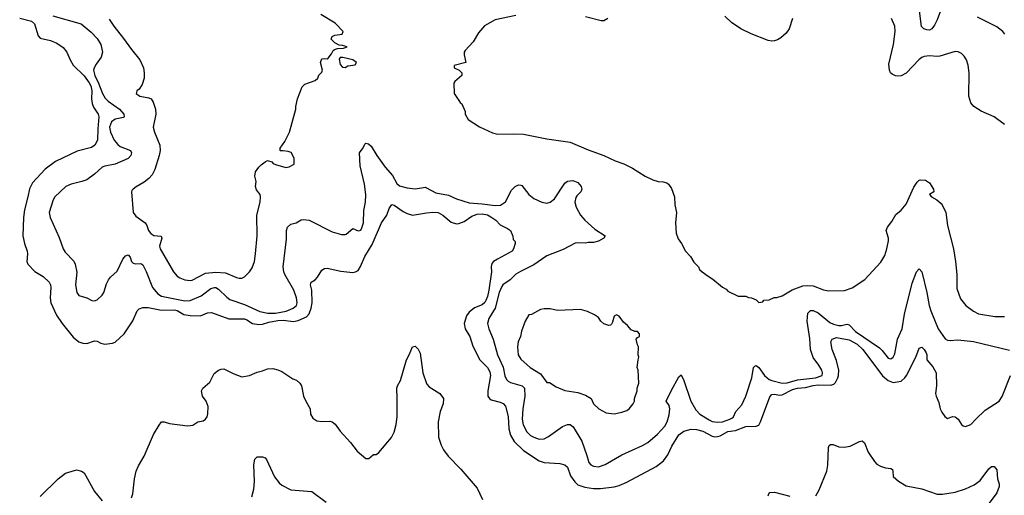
# Model space of a CAD drawing. Header units: inches. Extents: x 1934316 to 2140091, y 524953 to 667329.
# Tile 129 of 256: x 1986852 to 1994469, y 610962 to 614641. Entities that reach past the tile are written whole.
import ezdxf

# ---------------------------------------------------------------- set-up
doc = ezdxf.new("R2010")
doc.units = ezdxf.units.IN
doc.header["$MEASUREMENT"] = 0
doc.layers.add('B9681', color=7, linetype='Continuous')
doc.layers.add('B9691', color=7, linetype='Continuous')

msp = doc.modelspace()

# ---------------------------------------------------------------- linework, layer by layer
at = {"layer": 'B9681', "color": 5}
for points, elevation in [([(1986851.8, 614651.8), (1986942.6, 614630), (1986966.7, 614610), (1986995.6, 614515.6), (1987010, 614499.1), (1987090, 614480.3), (1987138.6, 614458.6), (1987186.9, 614426.9), (1987217, 614390), (1987242.3, 614330), (1987265.7, 614290), (1987350, 614206.4), (1987390, 614152.7), (1987401, 614130), (1987409.1, 614090), (1987406.8, 614030), (1987412.3, 613992.3), (1987423.8, 613963.8), (1987459.6, 613910), (1987465.2, 613890), (1987456.2, 613796.2), (1987454.6, 613710), (1987432.7, 613670), (1987406.5, 613653.5), (1987295.6, 613624.4), (1987130, 613543.1), (1987050, 613485.1), (1986950, 613380.4), (1986926.7, 613333.3), (1986915.2, 613270), (1986888.8, 613170), (1986881.9, 613110), (1986876.1, 612970), (1986888.9, 612910), (1986910.8, 612850), (1986912.9, 612830), (1986907, 612770), (1986914.7, 612750), (1986970, 612694.5), (1987034.5, 612654.5), (1987080.2, 612610), (1987090.2, 612590), (1987093.2, 612570), (1987088.6, 612488.6), (1987091.9, 612450), (1987136.2, 612356.2), (1987180.7, 612290), (1987265.6, 612185.6), (1987310, 612150.3), (1987339.3, 612139.3), (1987370, 612137.4), (1987430, 612156.5), (1987450, 612154.4), (1987479.5, 612139.5), (1987510, 612132), (1987570, 612139.5), (1987590, 612146.7), (1987660.9, 612210), (1987727, 612313), (1987759.7, 612390), (1987775.2, 612404.8), (1987805.2, 612414.8), (1987846.2, 612413.8), (1987950, 612393.7), (1988050, 612397.1), (1988070, 612390.8), (1988121.6, 612361.6), (1988170, 612351.9), (1988250, 612351.1), (1988306, 612374), (1988335.1, 612375.1), (1988470, 612327.5), (1988590, 612327.3), (1988610, 612319.7), (1988651.8, 612291.8), (1988702.7, 612282.7), (1988730, 612285.3), (1988778.1, 612301.9), (1988850, 612314.2), (1988890, 612315.9), (1988970, 612307), (1989006.7, 612313.3), (1989070, 612341.5), (1989090, 612367.2), (1989106.6, 612410), (1989113.9, 612450), (1989110.7, 612550), (1989101.7, 612590), (1989105.6, 612610), (1989137, 612630), (1989156, 612650), (1989190, 612702.8), (1989210, 612716.3), (1989230, 612718), (1989336.7, 612696.7), (1989430, 612686.4), (1989450, 612690.4), (1989470, 612702), (1989488, 612732), (1989522.2, 612810), (1989578.3, 612901.7), (1989650, 613068.7), (1989692.4, 613130), (1989710, 613181), (1989730, 613210.7), (1989750, 613205.5), (1989818, 613158), (1989850, 613140.9), (1989890, 613128.8), (1990000, 613145.9)], 420), ([(1987107.4, 614670), (1987328.2, 614610), (1987405.5, 614545.5), (1987450, 614495.8), (1987479, 614450), (1987491.5, 614390), (1987482.7, 614350), (1987442.9, 614297.1), (1987428.1, 614270), (1987423.4, 614250), (1987432.9, 614210), (1987462.6, 614150), (1987491.4, 614071.4), (1987513.6, 614033.6), (1987535.7, 614010), (1987623.9, 613950), (1987658.6, 613910), (1987659.6, 613890), (1987654.2, 613885.8), (1987590, 613872.6), (1987563.3, 613850), (1987547.3, 613810), (1987553.4, 613770), (1987582.4, 613710), (1987610, 613675.6), (1987630, 613661.2), (1987708.2, 613630), (1987716, 613610), (1987712.7, 613590), (1987692.1, 613567.9), (1987590, 613522.9), (1987510, 613509), (1987490, 613499.3), (1987430, 613445.7), (1987370, 613402.4), (1987331.4, 613388.6), (1987250, 613369.8), (1987210, 613351.5), (1987122.9, 613270), (1987111.9, 613248.1), (1987080.4, 613150), (1987086.5, 613110), (1987157.5, 612957.5), (1987188.3, 612868.3), (1987203.9, 612843.9), (1987270, 612774), (1987279.8, 612750), (1987292.8, 612687.2), (1987283.6, 612590), (1987292.6, 612530), (1987310, 612507.6), (1987370, 612489.2), (1987410, 612468.2), (1987430, 612466.4), (1987450, 612475), (1987489.8, 612510), (1987501.7, 612530), (1987522.8, 612597.2), (1987538, 612630), (1987553.2, 612650), (1987605.3, 612694.7), (1987651, 612789), (1987670, 612813.4), (1987690, 612822), (1987705.3, 612805.3), (1987718, 612770), (1987730, 612758.6), (1987750, 612752.4), (1987790, 612754.5), (1987803.7, 612743.7), (1987830, 612693.7), (1987878.4, 612570), (1987920.3, 612520.3), (1987950, 612502), (1988130, 612467.1), (1988170, 612468), (1988254.5, 612505.5), (1988330, 612562.7), (1988358, 612570), (1988370, 612568.6), (1988390, 612557.1), (1988453.8, 612493.8), (1988476.7, 612476.7), (1988590, 612439.1), (1988710, 612383), (1988770.9, 612370.9), (1988830, 612372), (1988912.4, 612387.6), (1988967.3, 612410), (1988993, 612430), (1988998.7, 612450), (1988994, 612490), (1988972.2, 612550), (1988904.2, 612670), (1988896.5, 612690), (1988890.7, 612730), (1988916.2, 612943.8), (1988916.8, 613010), (1988923.6, 613036.4), (1988950, 613058.4), (1988990, 613070.3), (1989030, 613092), (1989050, 613096.5), (1989090, 613090.2), (1989270, 613000.8), (1989340.5, 612979.5), (1989370, 612978.3), (1989378, 612982), (1989430, 613026), (1989470, 613007.4), (1989490, 613014), (1989499.8, 613030), (1989511.8, 613070), (1989514.3, 613165.7), (1989527.1, 613230), (1989529.7, 613290), (1989518.2, 613370), (1989485.3, 613510), (1989480.5, 613610), (1989509.6, 613650), (1989521.3, 613678.7), (1989530, 613684.9), (1989550, 613681.3), (1989570, 613662), (1989614.7, 613590), (1989680.2, 613500.2), (1989734.9, 613434.9), (1989770, 613374.2), (1989790, 613355), (1989850, 613340.2), (1989910, 613333.8), (1989990, 613345), (1990000, 613339.5)], 440), ([(1987544.6, 614644.6), (1987580.2, 614590), (1987656.1, 614496.1), (1987715.5, 614410), (1987781.5, 614330), (1987808.8, 614270), (1987814.9, 614230), (1987814.4, 614190), (1987799.9, 614140.1), (1987775.5, 614104.5), (1987758, 614090), (1987752, 614070), (1987782, 614050), (1987850, 614038), (1987870, 614027.7), (1987884, 614004), (1987902.3, 613950), (1987906, 613910), (1987885.3, 613810), (1987895.3, 613770), (1987934.9, 613670), (1987938.5, 613630), (1987931.6, 613590), (1987897.6, 613482.4), (1987877.7, 613442.3), (1987850, 613411.5), (1987815.9, 613384.1), (1987752.3, 613347.7), (1987728.5, 613331.5), (1987720.4, 613319.6), (1987716.3, 613310), (1987730.5, 613150), (1987750, 613122), (1987822, 613070), (1987835.5, 613050), (1987848.2, 613010), (1987866.6, 612986.6), (1987890, 612972.2), (1987945.5, 612965.5), (1987950.3, 612950), (1987934, 612890), (1987939.3, 612870), (1988042, 612690), (1988070, 612657.3), (1988090, 612644), (1988130, 612627.7), (1988170, 612623), (1988185.5, 612625.5), (1988290, 612680.8), (1988369.3, 612689.3), (1988442.8, 612682.8), (1988530, 612646.8), (1988550, 612642.8), (1988570, 612642.8), (1988590, 612651), (1988629, 612690), (1988650, 612722), (1988669.3, 612770), (1988676.9, 612830), (1988687.8, 612970), (1988687, 613130), (1988711.2, 613230), (1988714, 613270), (1988711.1, 613290), (1988684.4, 613324.4), (1988676.4, 613350), (1988681.1, 613390), (1988671.2, 613430), (1988676.4, 613463.6), (1988700.6, 613499.4), (1988720.8, 613519.2), (1988750, 613542.8), (1988770, 613552), (1988802, 613542), (1988812, 613530), (1988830, 613521), (1988910, 613498), (1988936.4, 613503.6), (1988975.3, 613524.7), (1988975.3, 613570), (1988953.2, 613613.2), (1988930, 613622), (1988890, 613628), (1988870, 613626), (1988866, 613630), (1988867.3, 613647.3), (1988902, 613698), (1988939, 613770), (1988989, 613950), (1988989, 613970), (1989002, 614030), (1989038, 614122), (1989058, 614142), (1989138, 614170), (1989158, 614190), (1989167.3, 614212.7), (1989190, 614234), (1989194, 614250), (1989179, 614310), (1989190, 614338), (1989210, 614342), (1989230, 614338), (1989237.2, 614342.8), (1989263.1, 614376.9), (1989276.4, 614403.6), (1989286, 614410), (1989310, 614418), (1989358, 614422), (1989386, 614430), (1989350, 614442), (1989324, 614444), (1989290, 614462), (1989262, 614490), (1989268, 614510), (1989290, 614521), (1989346, 614530), (1989355.3, 614550), (1989293.6, 614613.6), (1989181, 614681)], 460), ([(1987716.6, 610943.4), (1987727.2, 610972.8), (1987740.5, 611090), (1987754, 611150), (1987770, 611190.8), (1987814.5, 611265.5), (1987886.3, 611433.7), (1987930, 611504.9), (1987950, 611530.8), (1987969.3, 611530.7), (1988010, 611516.4), (1988150, 611499.1), (1988190, 611505.5), (1988230, 611531), (1988270, 611538.8), (1988288.7, 611550), (1988301.2, 611570), (1988307, 611593), (1988309.6, 611650), (1988294, 611690), (1988265.1, 611730), (1988257.6, 611770), (1988268.7, 611791.3), (1988322.2, 611837.8), (1988355.3, 611904.7), (1988389.6, 611930.4), (1988410, 611937.3), (1988430, 611940.7), (1988503.6, 611903.6), (1988570, 611879.5), (1988630, 611888.9), (1988690, 611914.9), (1988730, 611924.2), (1988770, 611941.1), (1988810, 611944.2), (1988850, 611933.7), (1988879.4, 611919.4), (1988963.8, 611863.8), (1988992.3, 611852.3), (1989018.8, 611830), (1989033, 611810), (1989047.7, 611730), (1989064.9, 611690), (1989099.1, 611630), (1989102.8, 611590), (1989119.9, 611559.9), (1989150, 611537.3), (1989190, 611533.4), (1989250, 611536.3), (1989270.3, 611530.3), (1989291.9, 611511.9), (1989330, 611458.8), (1989410, 611370.8), (1989463.4, 611303.4), (1989530, 611246.8), (1989552.9, 611247.1), (1989590, 611278.8), (1989610, 611278.8), (1989630, 611294), (1989728.2, 611410), (1989748.1, 611451.9), (1989763.7, 611510), (1989772.2, 611570), (1989772.9, 611710), (1989768.4, 611791.6), (1989773.8, 611810), (1989797.1, 611850), (1989843.5, 612010), (1989866, 612050), (1989890, 612111), (1989910, 612114.8), (1989933.3, 612093.3), (1989950, 612061), (1989970.2, 611910.2), (1990000, 611827.6)], 380), ([(1988648.4, 610950), (1988662.3, 611010), (1988669.6, 611069.6), (1988662, 611198), (1988670, 611242), (1988690, 611261), (1988730, 611261), (1988750, 611251.3), (1988759.9, 611239.9), (1988823.9, 611103.9), (1988858.7, 611058.7), (1988879.9, 611039.9), (1988950, 611004.9), (1989111.8, 610991.8), (1989222.8, 610910)], 360), ([(1987010, 610954), (1987150, 611090.7), (1987207.2, 611132.8), (1987282.5, 611157.5), (1987290, 611159.1), (1987330, 611148), (1987350, 611136.3), (1987430, 610990.7), (1987490, 610920.7)], 380)]:
    msp.add_lwpolyline(points, dxfattribs=dict(at, elevation=elevation))
at = {"layer": 'B9681', "color": 5, "elevation": 460}
msp.add_lwpolyline([(1989351.6, 614348.4), (1989332, 614348), (1989323.6, 614336.4), (1989330, 614294), (1989350, 614274), (1989370, 614272), (1989390, 614284.7), (1989410, 614286), (1989447.3, 614292.7), (1989458, 614310), (1989428, 614330)], close=True, dxfattribs=at)
at = {"layer": 'B9691', "color": 5}
for points, elevation in [([(1993989.6, 614750), (1993950, 614639.7), (1993930, 614599.7), (1993908.2, 614570), (1993890, 614561.4), (1993870, 614562.8), (1993846.6, 614570), (1993828.9, 614588.9), (1993812.4, 614710)], 440), ([(1990690, 614673.2), (1990530, 614639), (1990447.5, 614592.5), (1990401.4, 614538.6), (1990358.8, 614470), (1990296.9, 614403.1), (1990291.3, 614390), (1990291.3, 614370), (1990302, 614310), (1990212.7, 614287.3), (1990212, 614270), (1990250.7, 614250.7), (1990271.3, 614230), (1990271.3, 614210), (1990216.9, 614163.1), (1990211.3, 614150), (1990212, 614070), (1990259.6, 613999.6), (1990272, 613990), (1990298, 613930), (1990298, 613910), (1990322, 613870), (1990410, 613811.3), (1990510, 613766), (1990550, 613754.8), (1990670, 613759.5), (1990750, 613754.6), (1990930, 613718.7), (1991110, 613693.8), (1991250, 613634.9), (1991371.9, 613591.9), (1991458, 613550), (1991525.8, 613525.8), (1991592.4, 613492.4), (1991690, 613432), (1991750, 613401.3), (1991790, 613390.4), (1991830, 613388), (1991858.7, 613378.7), (1991870.7, 613370), (1991894.2, 613334.2), (1991917.1, 613270), (1991920.5, 613210), (1991932.4, 613150), (1991924.9, 613070), (1991931.3, 612990), (1991946.4, 612946.4), (1991972, 612910), (1992002, 612850), (1992042, 612810), (1992066.4, 612766.4), (1992102, 612730), (1992112, 612710), (1992132, 612690), (1992176.9, 612656.9), (1992215.3, 612635.3), (1992290, 612572), (1992316.9, 612556.9), (1992330, 612542), (1992410, 612502), (1992470, 612502), (1992490, 612492), (1992514, 612490), (1992550, 612474), (1992570, 612454), (1992602, 612458), (1992608.4, 612471.6), (1992650, 612474), (1992688.9, 612491.1), (1992710, 612491.3), (1992750, 612504.7), (1992827.2, 612552.8), (1992910, 612582), (1992950, 612584.9), (1992990, 612581.6), (1993070, 612550.7), (1993110, 612544.9), (1993232.9, 612547.1), (1993292.1, 612567.9), (1993389.3, 612630.7), (1993514.2, 612765.8), (1993544.1, 612815.9), (1993560.9, 612870), (1993571.8, 612930), (1993571.8, 612950), (1993554.5, 613010), (1993564.2, 613035.8), (1993599.7, 613080.3), (1993630, 613133.4), (1993671.1, 613168.9), (1993710, 613214), (1993770, 613346), (1993795.9, 613384.1), (1993810, 613401), (1993817.2, 613402.8), (1993858.8, 613398.8), (1993890, 613378.8), (1993920.5, 613330), (1993922.8, 613310), (1993891.3, 613290), (1993906, 613270), (1993947.6, 613247.6), (1993980, 613220), (1993988.7, 613210), (1994016, 613150), (1994029, 613049), (1994075.3, 612870), (1994090.4, 612770), (1994100.5, 612670), (1994102, 612562), (1994130, 612482), (1994171.3, 612430), (1994230, 612386), (1994270, 612366), (1994394.6, 612345.4), (1994470, 612346)], 460), ([(1991400.7, 614650), (1991370, 614632), (1991350, 614631.6), (1991230, 614662.9)], 460), ([(1992830, 614649.4), (1992805.4, 614570), (1992781.8, 614538.2), (1992740.3, 614499.7), (1992715.2, 614484.8), (1992690, 614476.7), (1992670, 614474.6), (1992641, 614481), (1992511.7, 614531.7), (1992431.1, 614571.1), (1992358.5, 614618.5), (1992308.1, 614668.1)], 460), ([(1994469.4, 613830), (1994390, 613889.6), (1994290, 613933.3), (1994232.3, 613970), (1994210, 613999), (1994194, 614050), (1994197, 614230), (1994189.4, 614290), (1994176, 614330), (1994158.9, 614358.9), (1994138.6, 614378.6), (1994112.9, 614392.9), (1994090, 614396), (1993970, 614358.4), (1993950, 614356.2), (1993890, 614361.6), (1993850, 614356.9), (1993830, 614349.6), (1993810, 614333.3), (1993710, 614226.3), (1993670, 614207.8), (1993650, 614205.6), (1993626.6, 614206.6), (1993600.8, 614220.8), (1993589.5, 614230), (1993580.7, 614250), (1993576.6, 614296.6), (1993611, 614450), (1993623.6, 614550), (1993622, 614590), (1993595.1, 614650)], 460), ([(1994474, 614530), (1994458.3, 614550), (1994410, 614585), (1994261.3, 614661.3)], 440), ([(1990000, 613339.5), (1990070, 613301.5), (1990170, 613283.9), (1990230, 613256.1), (1990330, 613223.9), (1990430, 613217.2), (1990530, 613203), (1990572.5, 613207.5), (1990608.9, 613231.1), (1990656.2, 613323.8), (1990683.6, 613350), (1990710, 613363.2), (1990730, 613362.3), (1990737.4, 613357.4), (1990790, 613290.2), (1990830, 613257.8), (1990890, 613230.2), (1990930, 613222.3), (1990956.3, 613230), (1990990, 613255.5), (1991070, 613376), (1991090, 613391.3), (1991130, 613396), (1991170, 613382), (1991196, 613350), (1991200.7, 613330), (1991193, 613310), (1991161.1, 613278.9), (1991153.9, 613266.1), (1991147.6, 613230), (1991158, 613190), (1991190, 613128.2), (1991223.1, 613090), (1991300.2, 613020.2), (1991381, 612970), (1991371.3, 612950), (1991330, 612927), (1991290, 612917.2), (1991250, 612917), (1991227.9, 612912.1), (1991170, 612916.4), (1991147.8, 612912.2), (1991055.4, 612864.6), (1990930, 612814.4), (1990830, 612744.6), (1990726, 612694), (1990690, 612671.9), (1990646.9, 612630), (1990590.2, 612590), (1990582.4, 612577.6), (1990561.7, 612530), (1990530.1, 612410), (1990480.1, 612330), (1990471.5, 612290), (1990480.8, 612250), (1990514.6, 612170), (1990547, 612050), (1990592.5, 611952.5), (1990605.8, 611885.8), (1990618.2, 611858.2), (1990630, 611845), (1990650, 611835.3), (1990738, 611810), (1990757.4, 611790), (1990759.6, 611730), (1990743.5, 611630), (1990739.4, 611550), (1990747.5, 611507.5), (1990774.3, 611454.3), (1990804.6, 611424.6), (1990830, 611411.3), (1990870, 611397.7), (1990910, 611398.2), (1990943.9, 611416.1), (1991050, 611494), (1991090, 611508.9), (1991110, 611509), (1991133.1, 611493.1), (1991199.8, 611379.8), (1991240.6, 611270), (1991255.1, 611215.1), (1991270, 611198.2), (1991290, 611186.7), (1991330, 611183.5), (1991379.9, 611200.1), (1991510, 611276.5), (1991670, 611348.1), (1991710, 611371.4), (1991785.6, 611434.4), (1991842.1, 611497.9), (1991859.6, 611530), (1991875.4, 611584.6), (1991881.5, 611630), (1991875.6, 611655.6), (1991853.8, 611690), (1991890.7, 611770), (1991950, 611878), (1991970, 611894), (1991990, 611850.4), (1992044.4, 611690), (1992082.1, 611622.1), (1992113.8, 611590), (1992185.4, 611545.4), (1992210, 611534.3), (1992250, 611526.9), (1992290, 611530.5), (1992344.5, 611550), (1992360.1, 611559.9), (1992372.7, 611570), (1992392.9, 611610), (1992438.7, 611661.3), (1992470.5, 611730), (1992515, 611870), (1992527.8, 611950), (1992538.4, 611961.6), (1992550, 611965.8), (1992570, 611951.9), (1992612.5, 611890), (1992650, 611858.8), (1992670.6, 611849.4), (1992749.7, 611829.7), (1992790, 611831.4), (1992870, 611855.4), (1993009.5, 611870.5), (1993059.8, 611890), (1993063.5, 611910), (1993056.2, 611930), (1993033.2, 611970), (1992989.4, 612029.4), (1992969.9, 612089.9), (1992964.5, 612175.5), (1992943.7, 612310), (1992948.3, 612371.7), (1992970, 612392.1), (1992990, 612392.6), (1993030, 612374.5), (1993120, 612300), (1993146.3, 612286.3), (1993190, 612276.3), (1993210, 612276), (1993250, 612284.8), (1993270, 612281.3), (1993318.5, 612230), (1993503.1, 612103.1), (1993523.6, 612083.6), (1993570, 612022.6), (1993590, 612018), (1993610, 612030.4), (1993622.7, 612057.3), (1993641.8, 612170), (1993678.3, 612250), (1993696.3, 612363.7), (1993755.6, 612604.4), (1993790, 612690.8), (1993810, 612714.8), (1993831.5, 612691.5), (1993870.1, 612530.1), (1993886.9, 612430), (1993899.5, 612390), (1993957, 612250), (1994012.2, 612172.2), (1994030, 612162.2), (1994050, 612159.7), (1994110, 612165), (1994230, 612151.5), (1994510, 612084)], 440), ([(1990000, 613145.9), (1990046.8, 613153.2), (1990090, 613150.1), (1990124.2, 613130), (1990190, 613076), (1990230, 613063.2), (1990250, 613064.7), (1990290, 613079), (1990350, 613121.5), (1990390, 613137.1), (1990430, 613139.7), (1990470, 613130.5), (1990497.4, 613117.4), (1990535.5, 613090), (1990570, 613054.6), (1990626.4, 613026.4), (1990647.7, 613010), (1990665.8, 612965.8), (1990670, 612942), (1990684.7, 612924.7), (1990686, 612910), (1990672.4, 612870), (1990660.4, 612850), (1990547, 612790), (1990517.4, 612770), (1990505.1, 612754.9), (1990500.2, 612730), (1990501.4, 612690), (1990480.8, 612550), (1990470, 612499.7), (1990457.6, 612470), (1990450, 612454.3), (1990430, 612436), (1990370, 612411.6), (1990330, 612379.7), (1990307.3, 612350), (1990290.2, 612290), (1990298.3, 612250), (1990333.1, 612190), (1990357, 612117), (1990412.7, 612010), (1990470, 611952), (1990490, 611917.3), (1990493.4, 611890), (1990472.2, 611770), (1990472.6, 611730), (1990486, 611710), (1990500.3, 611700.3), (1990570, 611682.4), (1990591.7, 611671.7), (1990610, 611652.4), (1990630.6, 611570.6), (1990635.5, 611475.5), (1990648.3, 611428.3), (1990678.2, 611378.2), (1990748.2, 611310), (1990870, 611228.2), (1990910, 611216.4), (1991030, 611209.1), (1991070, 611197.7), (1991090, 611179.3), (1991112.8, 611112.8), (1991145.4, 611065.4), (1991170, 611044.2), (1991224.3, 611024.3), (1991290, 611014.8), (1991345.8, 611014.2), (1991450, 611028), (1991490, 611039), (1991550, 611064.9), (1991774.9, 611185.1), (1991832.4, 611227.6), (1991865.1, 611274.9), (1991897.3, 611342.7), (1991950, 611430.4), (1991990, 611458.7), (1992046.6, 611473.4), (1992088.9, 611471.1), (1992137.2, 611457.2), (1992210, 611420.2), (1992230, 611415.5), (1992250, 611416.9), (1992270, 611421.6), (1992330, 611455.3), (1992390, 611464.2), (1992470, 611495.5), (1992550, 611498), (1992570, 611504.9), (1992583.5, 611530), (1992655.2, 611724.8), (1992670, 611740.8), (1992690, 611744), (1992730, 611737.8), (1992750, 611739.9), (1992830, 611781.4), (1992870, 611790.7), (1992930, 611796.9), (1992990, 611812.7), (1993030, 611817.2), (1993126.3, 611813.7), (1993150, 611820.9), (1993164.2, 611835.8), (1993181.4, 611870), (1993187.3, 611890), (1993189.2, 611929.2), (1993170, 612004.5), (1993137.7, 612090), (1993128.2, 612150), (1993138, 612170), (1993170, 612183.6), (1993270, 612164.1), (1993331.8, 612131.8), (1993373.8, 612090), (1993526.3, 611886.3), (1993570, 611849.5), (1993610, 611834.4), (1993670, 611845.7), (1993698.6, 611870), (1993713.6, 611890), (1993783.9, 612030), (1993810, 612100.5), (1993830, 612108), (1993850, 612090.5), (1993865.1, 612065.1), (1993870.4, 612050), (1993868.7, 612010), (1993916.4, 611956.4), (1993941.6, 611910), (1993943.2, 611810), (1993936.9, 611750), (1993940.7, 611730), (1993961.2, 611681.2), (1993972.5, 611630), (1993984.8, 611604.8), (1994010, 611571.8), (1994030, 611556), (1994067.5, 611572.5), (1994090, 611568), (1994112.7, 611550), (1994137.1, 611510), (1994150, 611500.3), (1994170, 611494.9), (1994210.8, 611509.2), (1994248.1, 611551.9), (1994320, 611620), (1994430, 611691.2), (1994453, 611727), (1994516.9, 611890)], 420), ([(1990000, 611827.6), (1990002, 611822), (1990020.2, 611800.2), (1990101.6, 611750), (1990130.3, 611710), (1990128.7, 611670), (1990103.6, 611610), (1990089.3, 611530), (1990093, 611413), (1990111.5, 611350), (1990130, 611314.9), (1990165.5, 611265.5), (1990264.5, 611164.5), (1990390, 611016.4), (1990433.4, 610930)], 380), ([(1993010, 610959.1), (1993036.6, 611003.4), (1993097.2, 611150), (1993104.9, 611195.1), (1993108, 611332), (1993113.7, 611346.3), (1993124, 611356), (1993145.8, 611354.2), (1993190, 611337.3), (1993230, 611333.8), (1993276.9, 611343.1), (1993350, 611378.7), (1993370, 611383), (1993387, 611367), (1993417, 611297), (1993463.9, 611223.9), (1993483.9, 611203.9), (1993510, 611188.5), (1993550, 611175.8), (1993590.4, 611170.4), (1993602.8, 611162.8), (1993607.3, 611150), (1993608, 611108), (1993650.5, 611070.5), (1993710, 611036.3), (1993830, 611012.4), (1993950, 610972), (1993990.4, 610970.4), (1994090, 610986.3), (1994170, 611013.4), (1994236.4, 611043.6), (1994282.3, 611077.7), (1994350, 611168.2), (1994370, 611184.9), (1994390, 611184), (1994410, 611158), (1994416.1, 611090), (1994428.9, 611050), (1994430, 611029.5), (1994410, 610982.6), (1994328.8, 610871.2)], 380), ([(1992642, 610958), (1992646.1, 610973.9), (1992656.2, 610983.8), (1992690, 610986.9), (1992810, 610956.4)], 380)]:
    msp.add_lwpolyline(points, dxfattribs=dict(at, elevation=elevation))
at = {"layer": 'B9691', "color": 5, "elevation": 460}
msp.add_lwpolyline([(1990910, 612405.2), (1990881.4, 612398.6), (1990810, 612362), (1990790, 612358), (1990761, 612310), (1990732.7, 612232.7), (1990726, 612190), (1990708.2, 612150), (1990703.1, 612110), (1990708, 612050), (1990730, 612016), (1990801, 611950), (1990880.9, 611900.9), (1990930, 611836), (1990950, 611836), (1991002, 611802), (1991070, 611772), (1991170, 611758), (1991230, 611738), (1991272, 611710), (1991292, 611670), (1991332, 611630), (1991390, 611601), (1991450, 611591.3), (1991510, 611604.7), (1991550, 611618), (1991568, 611630), (1991599, 611670), (1991608.7, 611690), (1991608.7, 611710), (1991628.7, 611770), (1991629.1, 611790.9), (1991642, 611830), (1991635.3, 611930), (1991628.7, 611950), (1991635.3, 612010), (1991642, 612030), (1991635.3, 612050), (1991638, 612110), (1991630, 612126), (1991622, 612170), (1991630, 612182), (1991646, 612190), (1991648, 612210), (1991630, 612228), (1991610, 612228), (1991582, 612242), (1991554.8, 612274.8), (1991522, 612302), (1991490, 612348.7), (1991470, 612359), (1991451.1, 612348.9), (1991438.8, 612301.2), (1991430, 612286), (1991422, 612278), (1991410, 612275.3), (1991370, 612288.7), (1991348.7, 612310), (1991330, 612338), (1991298, 612358), (1991244.7, 612384.7), (1991190, 612399), (1991012.9, 612392.9), (1990955.3, 612404.7)], close=True, dxfattribs=at)

doc.saveas('drawing.dxf')
